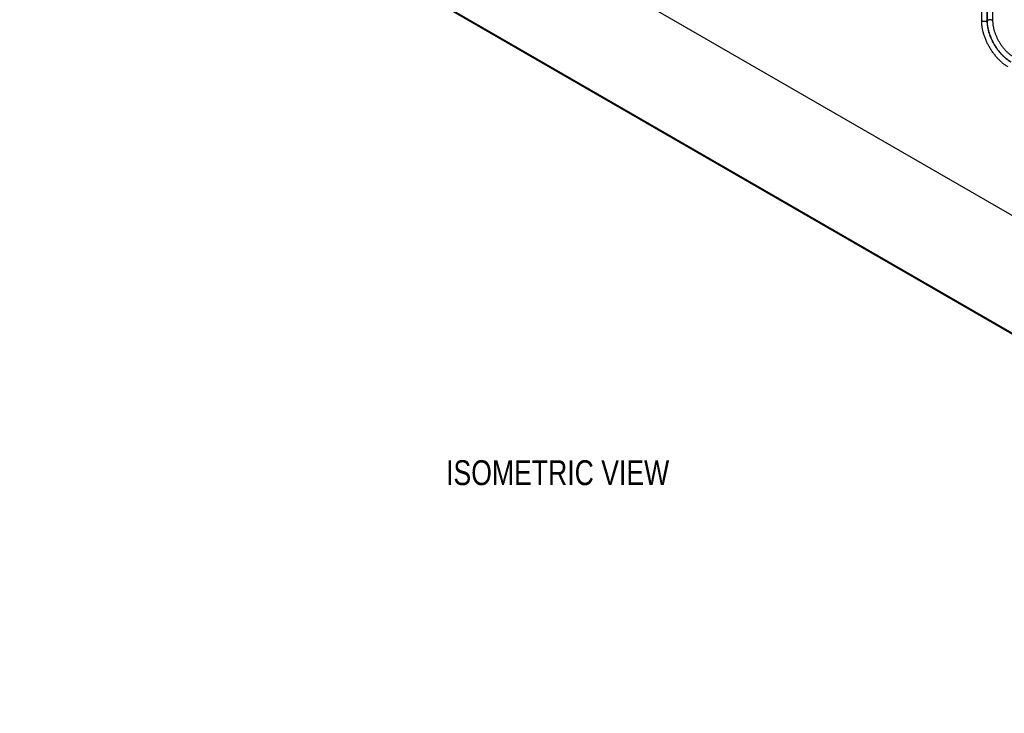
# Model space of a CAD drawing. Header units: inches. Extents: x 0 to 34, y 0 to 22.
# Tile 57 of 118: x 21.5 to 26.5, y 12.1 to 15.5. Entities that reach past the tile are written whole.
import ezdxf

# ---------------------------------------------------------------- set-up
doc = ezdxf.new("R2010")
doc.units = ezdxf.units.IN
doc.header["$LTSCALE"] = 1.87
doc.header["$MEASUREMENT"] = 0
doc.layers.get('0').update_dxf_attribs({"linetype": 'CONTINUOUS'})
doc.layers.add('DETAIL', color=7, linetype='CONTINUOUS')
doc.styles.get("Standard").update_dxf_attribs({"font": 'txt', "width": 0.8})

msp = doc.modelspace()

# ---------------------------------------------------------------- linework, layer by layer
at = {"color": 7, "linetype": 'CONTINUOUS'}
for p, q in [((21.5212, 17.4379), (27.878, 13.7675)), ((21.5393, 16.8369), (29.8112, 12.0608)), ((21.5424, 16.8302), (29.8143, 12.0541)), ((26.3578, 15.5379), (26.3615, 16.0097)), ((26.3859, 15.5376), (26.3895, 16.0094)), ((26.3864, 15.5379), (26.3898, 15.9775)), ((26.4144, 15.5376), (26.4178, 15.9772)), ((26.3864, 15.5379), (26.3859, 15.5376))]:
    msp.add_line(p, q, dxfattribs=at)
for points, knots in [([(26.491, 15.3045), (26.4888, 15.3058), (26.4843, 15.3085), (26.4777, 15.3129), (26.4712, 15.3176), (26.4647, 15.3226), (26.4583, 15.328), (26.452, 15.3337), (26.4457, 15.3397), (26.4396, 15.3461), (26.4336, 15.3526), (26.4277, 15.3595), (26.422, 15.3666), (26.4165, 15.3739), (26.4111, 15.3814), (26.4043, 15.3917), (26.3962, 15.4049), (26.3889, 15.4186), (26.3835, 15.4298), (26.3798, 15.4382), (26.3763, 15.4467), (26.3731, 15.4552), (26.3702, 15.4638), (26.3676, 15.4723), (26.3653, 15.4808), (26.3632, 15.4893), (26.3615, 15.4976), (26.3601, 15.5059), (26.3591, 15.5141), (26.3583, 15.5222), (26.3579, 15.5301), (26.3578, 15.5353), (26.3578, 15.5379)], [0, 0, 0, 0, 0.027578, 0.0558, 0.084643, 0.114082, 0.144084, 0.174614, 0.205635, 0.237107, 0.268985, 0.301224, 0.333776, 0.366594, 0.399625, 0.43282, 0.49948, 0.566158, 0.599375, 0.632437, 0.665295, 0.697896, 0.730191, 0.762134, 0.793677, 0.824778, 0.855396, 0.885491, 0.915029, 0.943977, 0.972309, 1, 1, 1, 1]), ([(26.3578, 15.5379), (26.3583, 15.5376), (26.3593, 15.5371), (26.3609, 15.5364), (26.3625, 15.5358), (26.3643, 15.5354), (26.3661, 15.535), (26.368, 15.5347), (26.3699, 15.5345), (26.3718, 15.5344), (26.3737, 15.5345), (26.3757, 15.5346), (26.3776, 15.5349), (26.3794, 15.5352), (26.3811, 15.5357), (26.3828, 15.5362), (26.3844, 15.5368), (26.3854, 15.5373), (26.3859, 15.5376)], [0, 0, 0, 0, 0.055795, 0.11408, 0.174617, 0.237111, 0.301226, 0.366589, 0.432804, 0.49946, 0.566134, 0.632405, 0.697861, 0.762102, 0.824755, 0.885479, 0.943975, 1, 1, 1, 1]), ([(26.5049, 15.3287), (26.5029, 15.3299), (26.4989, 15.3323), (26.493, 15.3362), (26.4872, 15.3404), (26.4813, 15.3449), (26.4756, 15.3497), (26.4699, 15.3548), (26.4643, 15.3602), (26.4588, 15.3658), (26.4535, 15.3717), (26.4482, 15.3778), (26.4431, 15.3842), (26.4382, 15.3907), (26.4334, 15.3974), (26.4272, 15.4066), (26.42, 15.4185), (26.4135, 15.4308), (26.4087, 15.4408), (26.4053, 15.4483), (26.4022, 15.4559), (26.3994, 15.4636), (26.3968, 15.4712), (26.3945, 15.4789), (26.3924, 15.4865), (26.3906, 15.494), (26.3891, 15.5016), (26.3879, 15.509), (26.3869, 15.5163), (26.3863, 15.5235), (26.3859, 15.5306), (26.3859, 15.5353), (26.3859, 15.5376)], [0, 0, 0, 0, 0.027593, 0.055826, 0.084678, 0.114121, 0.144124, 0.174653, 0.20567, 0.237135, 0.269005, 0.301235, 0.333777, 0.366583, 0.399602, 0.432784, 0.49942, 0.566075, 0.599282, 0.632336, 0.665186, 0.697782, 0.730075, 0.762017, 0.793563, 0.824669, 0.855295, 0.885402, 0.914956, 0.943924, 0.97228, 1, 1, 1, 1]), ([(26.4144, 15.5376), (26.414, 15.5379), (26.413, 15.5384), (26.4114, 15.5391), (26.4098, 15.5396), (26.408, 15.5401), (26.4062, 15.5405), (26.4043, 15.5408), (26.4024, 15.541), (26.4005, 15.5411), (26.3985, 15.541), (26.3966, 15.5409), (26.3947, 15.5406), (26.3929, 15.5403), (26.3911, 15.5398), (26.3894, 15.5393), (26.3879, 15.5387), (26.3869, 15.5382), (26.3864, 15.5379)], [0, 0, 0, 0, 0.055795, 0.11408, 0.174617, 0.237111, 0.301226, 0.366589, 0.432804, 0.49946, 0.566134, 0.632405, 0.697861, 0.762102, 0.824755, 0.885479, 0.943975, 1, 1, 1, 1]), ([(26.5057, 15.3292), (26.5037, 15.3303), (26.4997, 15.3327), (26.4938, 15.3366), (26.488, 15.3409), (26.4822, 15.3454), (26.4765, 15.3502), (26.4708, 15.3553), (26.4652, 15.3607), (26.4597, 15.3664), (26.4544, 15.3723), (26.4491, 15.3784), (26.444, 15.3847), (26.4391, 15.3913), (26.4343, 15.398), (26.4297, 15.4049), (26.4252, 15.4119), (26.421, 15.4191), (26.417, 15.4264), (26.4131, 15.4338), (26.4096, 15.4413), (26.4062, 15.4488), (26.4031, 15.4564), (26.4002, 15.464), (26.3976, 15.4717), (26.3952, 15.4793), (26.3931, 15.4869), (26.3913, 15.4945), (26.3898, 15.5019), (26.3885, 15.5094), (26.3876, 15.5167), (26.3869, 15.5239), (26.3865, 15.5309), (26.3864, 15.5356), (26.3864, 15.5379)], [0, 0, 0, 0, 0.027562, 0.055772, 0.084607, 0.114041, 0.144041, 0.174573, 0.205598, 0.237074, 0.26896, 0.301208, 0.333771, 0.366599, 0.399643, 0.432849, 0.466166, 0.499541, 0.532919, 0.566248, 0.599474, 0.632545, 0.665408, 0.698014, 0.730312, 0.762255, 0.793795, 0.824891, 0.855499, 0.885582, 0.915103, 0.944031, 0.972338, 1, 1, 1, 1]), ([(26.5195, 15.3534), (26.5178, 15.3544), (26.5143, 15.3565), (26.5091, 15.36), (26.5039, 15.3637), (26.4988, 15.3677), (26.4937, 15.3719), (26.4887, 15.3764), (26.4838, 15.3812), (26.4773, 15.3879), (26.4695, 15.3967), (26.4606, 15.4081), (26.4523, 15.4201), (26.4447, 15.4326), (26.4378, 15.4456), (26.4317, 15.4588), (26.4264, 15.4723), (26.4227, 15.4836), (26.4203, 15.4926), (26.4187, 15.4992), (26.4173, 15.5058), (26.4163, 15.5124), (26.4154, 15.5189), (26.4148, 15.5252), (26.4145, 15.5315), (26.4144, 15.5356), (26.4144, 15.5376)], [0, 0, 0, 0, 0.027579, 0.055802, 0.084647, 0.114087, 0.14409, 0.174622, 0.205644, 0.237117, 0.301229, 0.366595, 0.432817, 0.49948, 0.566161, 0.632436, 0.69789, 0.762123, 0.793668, 0.824771, 0.855389, 0.885486, 0.915025, 0.943975, 0.972308, 1, 1, 1, 1])]:
    msp.add_open_spline(points, degree=3, knots=knots, dxfattribs=at)

# ---------------------------------------------------------------- texts
at = {"layer": 'DETAIL', "color": 2, "linetype": 'CONTINUOUS', "insert": (23.6649, 13.3267), "char_height": 0.125, "width": 1.4, "attachment_point": 1, "line_spacing_factor": 0.9}
msp.add_mtext('ISOMETRIC VIEW', dxfattribs=at)

doc.saveas('drawing.dxf')
